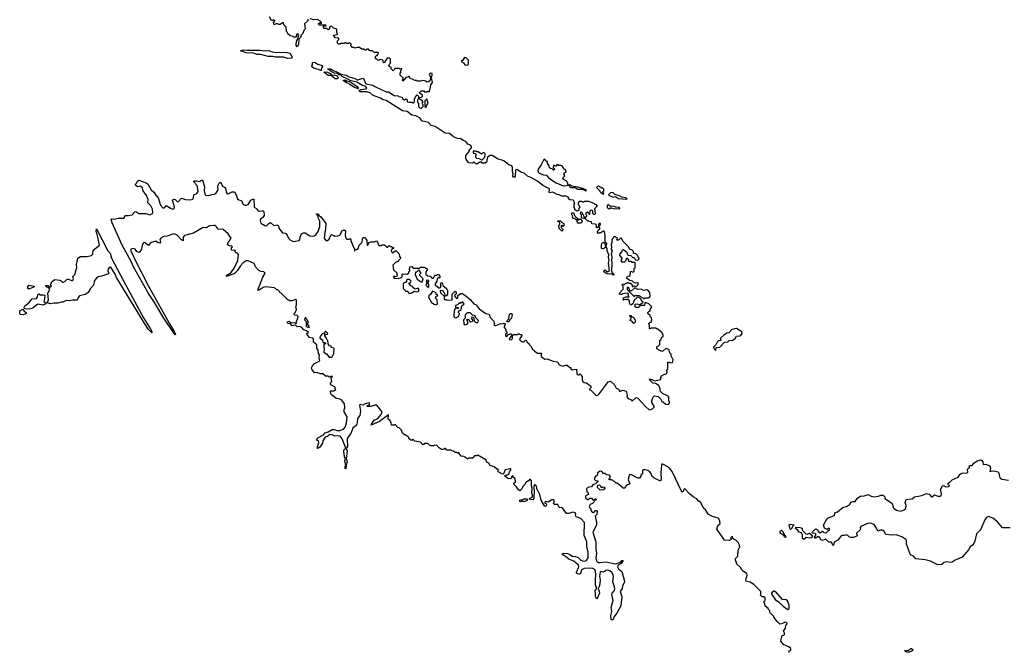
# Model space of a CAD drawing. Extents: x 2219101 to 2444320, y 201258 to 358766.
# Tile 131 of 256: x 2333248 to 2345524, y 278577 to 286468. Entities that reach past the tile are written whole.
import ezdxf

# ---------------------------------------------------------------- set-up
doc = ezdxf.new("R2010")
doc.units = 0

msp = doc.modelspace()

# ---------------------------------------------------------------- linework, layer by layer
at = {"layer": '0CON10XD'}
for points in [[(2336415, 286470), (2336405, 286460), (2336385, 286460), (2336360, 286505)], [(2336842, 286475), (2336838, 286452), (2336799, 286415), (2336808, 286355), (2336802, 286345), (2336792, 286335), (2336777, 286295), (2336756, 286274), (2336747, 286245), (2336728, 286225), (2336723, 286157), (2336705, 286130), (2336693, 286145), (2336694, 286165), (2336701, 286209), (2336720, 286235), (2336720, 286255), (2336728, 286265), (2336725, 286280), (2336715, 286290), (2336700, 286285), (2336700, 286265), (2336685, 286250), (2336665, 286250), (2336657, 286257), (2336620, 286265), (2336592, 286292), (2336588, 286308), (2336572, 286322), (2336570, 286375), (2336540, 286405), (2336535, 286430), (2336525, 286430), (2336495, 286410), (2336475, 286410), (2336468, 286418), (2336455, 286420), (2336422, 286402), (2336410, 286435), (2336430, 286455), (2336428, 286468)], [(2338357, 285793), (2338353, 285783), (2338370, 285755), (2338370, 285745), (2338360, 285705), (2338345, 285692), (2338325, 285690), (2338315, 285700), (2338275, 285710), (2338245, 285700), (2338205, 285700), (2338195, 285710), (2338175, 285710), (2338147, 285727), (2338122, 285732), (2338105, 285760), (2338095, 285760), (2338085, 285750), (2338062, 285748), (2338025, 285700), (2338020, 285715), (2338030, 285725), (2338030, 285745), (2337990, 285775), (2337990, 285805), (2338000, 285815), (2338000, 285835), (2338010, 285845), (2338008, 285858), (2337985, 285850), (2337975, 285860), (2337925, 285860), (2337918, 285842), (2337902, 285832), (2337880, 285855), (2337878, 285878), (2337862, 285882), (2337850, 285895), (2337852, 285908), (2337870, 285925), (2337870, 285975), (2337859, 285989), (2337831, 285989), (2337802, 285948), (2337800, 285935), (2337785, 285930), (2337780, 285955), (2337768, 285968), (2337735, 285970), (2337728, 285962), (2337715, 285960), (2337698, 285978), (2337682, 285982), (2337682, 286008), (2337695, 286020), (2337710, 286020), (2337710, 286035), (2337720, 286045), (2337715, 286060), (2337665, 286060), (2337645, 286080), (2337615, 286080), (2337595, 286100), (2337575, 286100), (2337565, 286090), (2337555, 286090), (2337535, 286100), (2337515, 286100), (2337485, 286120), (2337455, 286122), (2337425, 286112), (2337415, 286120), (2337395, 286120), (2337378, 286145), (2337380, 286165), (2337355, 286180), (2337345, 286170), (2337325, 286170), (2337318, 286178), (2337305, 286180), (2337295, 286170), (2337245, 286170), (2337235, 286160), (2337222, 286162), (2337210, 286175), (2337210, 286205), (2337228, 286222), (2337228, 286238), (2337182, 286242), (2337160, 286275), (2337210, 286285), (2337210, 286295), (2337200, 286305), (2337200, 286345), (2337190, 286355), (2337162, 286362), (2337135, 286388), (2337112, 286378), (2337110, 286355), (2337095, 286340), (2337078, 286358), (2337045, 286360), (2337030, 286375), (2337045, 286390), (2337068, 286392), (2337065, 286400), (2336985, 286400), (2336970, 286415), (2336985, 286430), (2336995, 286430), (2337005, 286420), (2337010, 286425), (2337010, 286435), (2336990, 286455), (2336955, 286470), (2336915, 286468), (2336868, 286478)], [(2336585, 285986), (2336535, 285999), (2336435, 286000), (2336405, 286010), (2336345, 286011), (2336255, 286032), (2336205, 286033), (2336161, 286051), (2336070, 286055), (2336002, 286078), (2336037, 286093), (2336085, 286088), (2336245, 286090), (2336305, 286081), (2336355, 286082), (2336395, 286069), (2336455, 286060), (2336565, 286062), (2336615, 286050), (2336625, 286042), (2336644, 285996), (2336635, 285988), (2336585, 285986)], [(2337005, 285833), (2336915, 285862), (2336887, 285885), (2336899, 285905), (2336899, 285935), (2336925, 285940), (2336965, 285912), (2337020, 285895), (2337022, 285885), (2337011, 285865), (2337006, 285846), (2337010, 285835), (2337005, 285833)], [(2338835, 285903), (2338843, 285917), (2338844, 285964), (2338813, 285993), (2338795, 285998), (2338769, 285961), (2338750, 285945), (2338779, 285929), (2338798, 285905), (2338835, 285903)], [(2337205, 285731), (2337182, 285732), (2337132, 285772), (2337092, 285772), (2337040, 285815), (2337075, 285816), (2337117, 285796), (2337135, 285778), (2337165, 285781), (2337207, 285767), (2337220, 285745), (2337205, 285731)], [(2341163, 281963), (2341235, 281980), (2341247, 281993), (2341243, 282005), (2341250, 282025), (2341278, 282042), (2341316, 282054), (2341320, 282075), (2341312, 282095), (2341330, 282115), (2341330, 282195), (2341345, 282198), (2341365, 282188), (2341387, 282193), (2341396, 282226), (2341372, 282275), (2341370, 282295), (2341353, 282313), (2341347, 282347), (2341340, 282355), (2341305, 282368), (2341266, 282334), (2341255, 282330), (2341203, 282353), (2341190, 282365), (2341192, 282388), (2341205, 282390), (2341230, 282415), (2341230, 282465), (2341240, 282475), (2341252, 282508), (2341270, 282515), (2341270, 282535), (2341255, 282572), (2341235, 282580), (2341205, 282610), (2341195, 282610), (2341185, 282620), (2341115, 282620), (2341108, 282612), (2341100, 282615), (2341100, 282655), (2341093, 282677), (2341105, 282690), (2341120, 282695), (2341130, 282725), (2341125, 282750), (2341110, 282765), (2341108, 282778), (2341080, 282805), (2341080, 282815), (2341092, 282828), (2341110, 282835), (2341110, 282855), (2341128, 282885), (2341122, 282895), (2341090, 282925), (2341045, 282940), (2341040, 282935), (2341038, 282902), (2340988, 282902), (2340962, 282878), (2340928, 282878), (2340922, 282885), (2340922, 282918), (2340945, 282922), (2340975, 282910), (2341020, 282945), (2341002, 282962), (2340998, 282978), (2340968, 283008), (2340942, 283008), (2340928, 282982), (2340912, 282978), (2340890, 282925), (2340875, 282910), (2340865, 282910), (2340850, 282935), (2340852, 282962), (2340838, 282978), (2340815, 282980), (2340805, 282972), (2340785, 282980), (2340775, 282970), (2340770, 282975), (2340775, 283000), (2340805, 283010), (2340848, 283012), (2340840, 283025), (2340840, 283045), (2340828, 283058), (2340763, 283047), (2340755, 283040), (2340735, 283040), (2340722, 283052), (2340770, 283105), (2340770, 283145), (2340760, 283155), (2340762, 283168), (2340775, 283170), (2340785, 283160), (2340802, 283178), (2340815, 283180), (2340825, 283190), (2340838, 283188), (2340842, 283182), (2340865, 283180), (2340878, 283168), (2340885, 283140), (2340895, 283140), (2340905, 283150), (2340935, 283140), (2340960, 283165), (2340957, 283187), (2340925, 283182), (2340905, 283188), (2340888, 283208), (2340853, 283213), (2340812, 283245), (2340825, 283268), (2340860, 283275), (2340862, 283328), (2340875, 283330), (2340882, 283322), (2340895, 283320), (2340908, 283332), (2340910, 283365), (2340920, 283375), (2340920, 283435), (2340915, 283440), (2340885, 283440), (2340875, 283450), (2340842, 283452), (2340840, 283475), (2340825, 283490), (2340812, 283488), (2340800, 283455), (2340788, 283442), (2340752, 283442), (2340750, 283475), (2340760, 283485), (2340760, 283495), (2340730, 283525), (2340733, 283547), (2340760, 283575), (2340762, 283598), (2340775, 283600), (2340818, 283568), (2340820, 283545), (2340832, 283532), (2340868, 283528), (2340892, 283502), (2340905, 283500), (2340918, 283488), (2340922, 283472), (2340955, 283470), (2340968, 283482), (2340970, 283495), (2340960, 283505), (2340956, 283526), (2340945, 283530), (2340925, 283550), (2340902, 283552), (2340900, 283575), (2340878, 283598), (2340850, 283605), (2340840, 283635), (2340767, 283707), (2340750, 283745), (2340740, 283745), (2340715, 283720), (2340695, 283720), (2340690, 283725), (2340700, 283735), (2340698, 283748), (2340685, 283750), (2340675, 283760), (2340655, 283760), (2340648, 283742), (2340630, 283725), (2340630, 283685), (2340620, 283665), (2340628, 283635), (2340623, 283605), (2340633, 283585), (2340622, 283545), (2340632, 283505), (2340626, 283475), (2340632, 283425), (2340626, 283335), (2340637, 283307), (2340657, 283295), (2340656, 283284), (2340645, 283283), (2340627, 283297), (2340595, 283292), (2340568, 283298), (2340531, 283325), (2340533, 283337), (2340545, 283347), (2340575, 283324), (2340600, 283335), (2340589, 283431), (2340596, 283465), (2340588, 283505), (2340592, 283535), (2340570, 283585), (2340574, 283615), (2340560, 283635), (2340568, 283675), (2340548, 283698), (2340546, 283775), (2340537, 283825), (2340525, 283830), (2340515, 283820), (2340505, 283820), (2340495, 283810), (2340475, 283810), (2340465, 283800), (2340450, 283805), (2340450, 283825), (2340460, 283835), (2340462, 283848), (2340480, 283855), (2340480, 283875), (2340470, 283885), (2340470, 283895), (2340488, 283912), (2340488, 283928), (2340475, 283930), (2340462, 283918), (2340460, 283875), (2340445, 283870), (2340440, 283875), (2340440, 283905), (2340428, 283918), (2340382, 283922), (2340378, 283948), (2340345, 283950), (2340338, 283958), (2340325, 283960), (2340300, 283985), (2340302, 284008), (2340320, 284015), (2340320, 284025), (2340310, 284035), (2340312, 284058), (2340325, 284070), (2340338, 284058), (2340342, 284042), (2340358, 284042), (2340360, 284085), (2340372, 284098), (2340388, 284088), (2340390, 284055), (2340402, 284042), (2340415, 284040), (2340425, 284050), (2340420, 284115), (2340448, 284142), (2340448, 284148), (2340438, 284158), (2340422, 284162), (2340410, 284175), (2340345, 284200), (2340285, 284200), (2340275, 284190), (2340265, 284190), (2340255, 284200), (2340225, 284200), (2340210, 284185), (2340210, 284165), (2340220, 284155), (2340230, 284125), (2340220, 284115), (2340218, 284092), (2340208, 284082), (2340195, 284080), (2340170, 284095), (2340170, 284115), (2340160, 284125), (2340160, 284165), (2340170, 284175), (2340160, 284185), (2340160, 284205), (2340148, 284218), (2340105, 284220), (2340090, 284235), (2340090, 284255), (2340055, 284266), (2340005, 284268), (2339975, 284283), (2339948, 284288), (2339895, 284317), (2339855, 284310), (2339850, 284315), (2339852, 284355), (2339845, 284362), (2339772, 284402), (2339705, 284456), (2339619, 284499), (2339578, 284518), (2339539, 284555), (2339497, 284567), (2339445, 284599), (2339435, 284596), (2339429, 284585), (2339423, 284515), (2339416, 284504), (2339404, 284504), (2339394, 284515), (2339400, 284545), (2339392, 284575), (2339392, 284625), (2339385, 284644), (2339345, 284659), (2339285, 284708), (2339205, 284734), (2339140, 284775), (2339114, 284776), (2339082, 284755), (2339067, 284693), (2339052, 284678), (2339015, 284680), (2339005, 284690), (2338985, 284690), (2338955, 284670), (2338935, 284670), (2338915, 284690), (2338905, 284690), (2338895, 284680), (2338842, 284682), (2338808, 284735), (2338808, 284775), (2338850, 284825), (2338850, 284835), (2338882, 284868), (2338882, 284885), (2338869, 284905), (2338836, 284916), (2338810, 284950), (2338775, 284960), (2338745, 284988), (2338725, 284981), (2338706, 284986), (2338656, 285006), (2338605, 285048), (2338554, 285054), (2338426, 285135), (2338379, 285149), (2338344, 285184), (2338295, 285199), (2338265, 285201), (2338236, 285246), (2338185, 285269), (2338137, 285277), (2338080, 285325), (2338020, 285330), (2337815, 285459), (2337779, 285469), (2337745, 285491), (2337655, 285522), (2337616, 285555), (2337575, 285569), (2337489, 285569), (2337480, 285585), (2337502, 285598), (2337569, 285605), (2337576, 285615), (2337565, 285634), (2337513, 285653), (2337449, 285689), (2337365, 285708), (2337338, 285728), (2337270, 285760), (2337250, 285780), (2337225, 285780), (2337208, 285798), (2337173, 285803), (2337135, 285819), (2337105, 285842), (2337092, 285845), (2337088, 285855), (2337115, 285856), (2337139, 285845), (2337165, 285830), (2337195, 285824), (2337215, 285808), (2337255, 285790), (2337318, 285778), (2337355, 285755), (2337425, 285736), (2337455, 285718), (2337465, 285716), (2337525, 285738), (2337534, 285734), (2337565, 285669), (2337652, 285652), (2337675, 285634), (2337815, 285568), (2337847, 285567), (2337915, 285523), (2337965, 285520), (2337975, 285510), (2338015, 285500), (2338020, 285485), (2338035, 285472), (2338045, 285470), (2338065, 285480), (2338078, 285468), (2338080, 285445), (2338085, 285443), (2338105, 285438), (2338135, 285440), (2338145, 285430), (2338158, 285432), (2338170, 285445), (2338170, 285485), (2338180, 285495), (2338182, 285508), (2338205, 285530), (2338220, 285515), (2338220, 285485), (2338210, 285475), (2338208, 285455), (2338208, 285438), (2338220, 285425), (2338220, 285385), (2338235, 285370), (2338255, 285362), (2338280, 285385), (2338280, 285405), (2338270, 285415), (2338270, 285435), (2338280, 285445), (2338258, 285468), (2338245, 285470), (2338230, 285485), (2338242, 285498), (2338258, 285502), (2338270, 285515), (2338270, 285525), (2338230, 285555), (2338255, 285580), (2338285, 285580), (2338295, 285570), (2338325, 285570), (2338335, 285578), (2338345, 285570), (2338356, 285574), (2338371, 285625), (2338373, 285657), (2338394, 285685), (2338380, 285745), (2338392, 285775), (2338392, 285795), (2338375, 285803), (2338357, 285793)], [(2337465, 285600), (2337459, 285609), (2337423, 285623), (2337367, 285655), (2337351, 285671), (2337321, 285681), (2337282, 285708), (2337290, 285715), (2337306, 285716), (2337324, 285704), (2337358, 285698), (2337378, 285688), (2337456, 285635), (2337469, 285615), (2337465, 285600)], [(2338315, 285372), (2338318, 285392), (2338339, 285425), (2338325, 285480), (2338300, 285455), (2338300, 285385), (2338315, 285372)], [(2339015, 284720), (2339047, 284753), (2339052, 284795), (2339047, 284805), (2339028, 284812), (2339005, 284790), (2338965, 284820), (2338945, 284820), (2338935, 284830), (2338902, 284828), (2338902, 284802), (2338925, 284800), (2338938, 284788), (2338930, 284775), (2338930, 284755), (2338942, 284742), (2338977, 284737), (2339005, 284720), (2339015, 284720)], [(2340035, 284395), (2340090, 284405), (2340080, 284415), (2340080, 284435), (2340070, 284445), (2340070, 284455), (2340035, 284470), (2340020, 284485), (2340022, 284498), (2340040, 284515), (2340040, 284535), (2340033, 284547), (2340042, 284558), (2340060, 284565), (2340058, 284588), (2340048, 284598), (2340032, 284602), (2340015, 284640), (2340005, 284640), (2339995, 284650), (2339965, 284650), (2339955, 284660), (2339942, 284658), (2339935, 284640), (2339925, 284640), (2339915, 284650), (2339902, 284648), (2339900, 284625), (2339920, 284605), (2339905, 284590), (2339888, 284608), (2339865, 284610), (2339852, 284622), (2339850, 284645), (2339830, 284675), (2339828, 284698), (2339815, 284700), (2339800, 284715), (2339798, 284728), (2339782, 284725), (2339751, 284659), (2339711, 284605), (2339709, 284585), (2339715, 284564), (2339725, 284555), (2339778, 284535), (2339817, 284527), (2339839, 284495), (2339935, 284434), (2340022, 284395), (2340035, 284395)], [(2340663, 279347), (2340667, 279365), (2340662, 279395), (2340644, 279455), (2340649, 279525), (2340635, 279570), (2340605, 279594), (2340575, 279602), (2340555, 279596), (2340527, 279577), (2340495, 279587), (2340484, 279576), (2340475, 279525), (2340486, 279475), (2340475, 279405), (2340458, 279372), (2340474, 279335), (2340476, 279315), (2340445, 279241), (2340425, 279275), (2340427, 279315), (2340421, 279349), (2340444, 279375), (2340428, 279418), (2340425, 279475), (2340431, 279551), (2340421, 279605), (2340385, 279628), (2340285, 279624), (2340253, 279607), (2340240, 279560), (2340225, 279553), (2340206, 279556), (2340190, 279565), (2340190, 279575), (2340219, 279645), (2340214, 279665), (2340155, 279716), (2340095, 279741), (2340071, 279761), (2340020, 279795), (2340013, 279807), (2340027, 279813), (2340078, 279808), (2340105, 279799), (2340135, 279777), (2340175, 279774), (2340211, 279761), (2340245, 279725), (2340265, 279718), (2340286, 279716), (2340315, 279724), (2340334, 279755), (2340337, 279825), (2340319, 279895), (2340320, 279955), (2340287, 280035), (2340288, 280198), (2340245, 280248), (2340187, 280267), (2340178, 280285), (2340180, 280305), (2340175, 280317), (2340145, 280327), (2340095, 280310), (2340065, 280310), (2340019, 280369), (2340005, 280380), (2339974, 280384), (2339955, 280420), (2339915, 280420), (2339902, 280435), (2339916, 280464), (2339905, 280479), (2339882, 280478), (2339835, 280450), (2339802, 280458), (2339792, 280442), (2339810, 280435), (2339817, 280415), (2339809, 280401), (2339795, 280397), (2339749, 280475), (2339731, 280545), (2339706, 280596), (2339698, 280605), (2339689, 280649), (2339675, 280668), (2339664, 280665), (2339656, 280645), (2339662, 280575), (2339656, 280525), (2339659, 280495), (2339645, 280480), (2339610, 280485), (2339602, 280495), (2339638, 280512), (2339644, 280525), (2339634, 280564), (2339638, 280625), (2339627, 280655), (2339627, 280717), (2339615, 280732), (2339605, 280732), (2339593, 280717), (2339558, 280695), (2339542, 280665), (2339520, 280645), (2339508, 280615), (2339485, 280592), (2339465, 280602), (2339443, 280643), (2339410, 280675), (2339410, 280685), (2339428, 280702), (2339430, 280715), (2339420, 280745), (2339402, 280762), (2339398, 280778), (2339380, 280765), (2339378, 280752), (2339365, 280740), (2339335, 280747), (2339305, 280772), (2339292, 280775), (2339303, 280787), (2339322, 280788), (2339345, 280800), (2339360, 280840), (2339372, 280848), (2339372, 280865), (2339365, 280872), (2339345, 280860), (2339300, 280855), (2339278, 280802), (2339265, 280800), (2339215, 280830), (2339215, 280860), (2339195, 280862), (2339165, 280889), (2339115, 280908), (2339095, 280938), (2339070, 280950), (2339059, 280979), (2338982, 281022), (2338965, 281040), (2338952, 281028), (2338915, 281030), (2338908, 281012), (2338895, 281000), (2338845, 281000), (2338838, 280992), (2338825, 280990), (2338805, 281010), (2338795, 281010), (2338785, 281020), (2338750, 281025), (2338718, 281068), (2338705, 281060), (2338695, 281070), (2338675, 281070), (2338658, 281088), (2338635, 281090), (2338625, 281100), (2338575, 281100), (2338555, 281120), (2338545, 281120), (2338532, 281108), (2338508, 281108), (2338480, 281125), (2338447, 281157), (2338425, 281160), (2338405, 281152), (2338375, 281152), (2338355, 281160), (2338335, 281180), (2338295, 281180), (2338285, 281170), (2338265, 281170), (2338258, 281188), (2338245, 281200), (2338175, 281210), (2338155, 281230), (2338145, 281230), (2338135, 281220), (2338123, 281223), (2338100, 281245), (2338100, 281255), (2338090, 281265), (2338055, 281290), (2338045, 281290), (2338022, 281312), (2338008, 281348), (2337978, 281378), (2337962, 281382), (2337928, 281418), (2337915, 281410), (2337882, 281412), (2337880, 281445), (2337870, 281455), (2337868, 281468), (2337840, 281485), (2337845, 281538), (2337735, 281458), (2337631, 281411), (2337632, 281425), (2337669, 281471), (2337712, 281495), (2337755, 281544), (2337768, 281575), (2337702, 281662), (2337675, 281662), (2337625, 281642), (2337590, 281645), (2337580, 281655), (2337610, 281665), (2337610, 281685), (2337605, 281688), (2337553, 281677), (2337525, 281660), (2337495, 281668), (2337485, 281660), (2337497, 281585), (2337490, 281530), (2337460, 281495), (2337456, 281445), (2337445, 281412), (2337403, 281375), (2337376, 281305), (2337345, 281271), (2337332, 281245), (2337336, 281145), (2337316, 281124), (2337332, 281085), (2337319, 280995), (2337332, 280955), (2337317, 280913), (2337315, 280865), (2337305, 280868), (2337304, 280895), (2337313, 280907), (2337301, 280965), (2337311, 280995), (2337299, 281015), (2337290, 281085), (2337295, 281106), (2337313, 281125), (2337270, 281240), (2337245, 281274), (2337225, 281279), (2337175, 281273), (2337145, 281289), (2337114, 281296), (2337085, 281270), (2337055, 281259), (2337029, 281215), (2337021, 281185), (2336989, 281135), (2336965, 281120), (2336958, 281125), (2336978, 281195), (2336973, 281213), (2336949, 281225), (2336965, 281254), (2337035, 281289), (2337055, 281316), (2337095, 281326), (2337144, 281356), (2337168, 281358), (2337204, 281346), (2337237, 281343), (2337285, 281362), (2337304, 281385), (2337321, 281435), (2337332, 281515), (2337292, 281575), (2337293, 281605), (2337303, 281625), (2337296, 281676), (2337265, 281722), (2337240, 281735), (2337194, 281744), (2337137, 281787), (2337127, 281805), (2337122, 281838), (2337163, 281837), (2337190, 281855), (2337180, 281865), (2337180, 281885), (2337135, 281910), (2337122, 281925), (2337123, 281937), (2337140, 281955), (2337130, 281995), (2337146, 282016), (2337125, 282020), (2337118, 282012), (2337105, 282010), (2337092, 282022), (2337062, 282022), (2337025, 282052), (2336995, 282050), (2336955, 282068), (2336925, 282062), (2336889, 282109), (2336884, 282126), (2336898, 282152), (2336925, 282178), (2336990, 282215), (2336983, 282245), (2336986, 282286), (2336974, 282304), (2336967, 282347), (2336952, 282372), (2336952, 282412), (2336912, 282445), (2336909, 282489), (2336897, 282497), (2336862, 282502), (2336827, 282545), (2336835, 282560), (2336850, 282565), (2336825, 282588), (2336791, 282601), (2336767, 282627), (2336742, 282642), (2336705, 282639), (2336685, 282658), (2336663, 282653), (2336645, 282650), (2336625, 282674), (2336590, 282680), (2336582, 282695), (2336606, 282706), (2336635, 282686), (2336665, 282692), (2336679, 282689), (2336685, 282680), (2336697, 282683), (2336698, 282712), (2336717, 282743), (2336720, 282765), (2336705, 282780), (2336672, 282782), (2336670, 282805), (2336688, 282822), (2336690, 282835), (2336700, 282845), (2336700, 282865), (2336690, 282875), (2336700, 282915), (2336698, 282968), (2336685, 282980), (2336645, 282960), (2336615, 282960), (2336605, 282970), (2336595, 282970), (2336508, 283058), (2336495, 283060), (2336488, 283078), (2336465, 283100), (2336455, 283100), (2336437, 283117), (2336422, 283122), (2336317, 283137), (2336285, 283127), (2336235, 283093), (2336225, 283090), (2336218, 283095), (2336280, 283255), (2336307, 283305), (2336292, 283322), (2336255, 283327), (2336224, 283344), (2336186, 283385), (2336172, 283425), (2336095, 283462), (2336071, 283459), (2336035, 283436), (2335995, 283395), (2335962, 283338), (2335920, 283300), (2335823, 283263), (2335838, 283285), (2335878, 283312), (2335913, 283355), (2335935, 283392), (2335967, 283465), (2335976, 283536), (2335969, 283549), (2335955, 283560), (2335945, 283560), (2335930, 283575), (2335938, 283588), (2335890, 283595), (2335890, 283625), (2335900, 283635), (2335890, 283645), (2335865, 283646), (2335838, 283658), (2335845, 283688), (2335865, 283708), (2335883, 283745), (2335845, 283796), (2335785, 283851), (2335724, 283854), (2335702, 283885), (2335685, 283899), (2335665, 283903), (2335615, 283897), (2335575, 283870), (2335534, 283874), (2335415, 283804), (2335302, 283775), (2335284, 283755), (2335285, 283710), (2335263, 283723), (2335206, 283785), (2335165, 283796), (2335085, 283768), (2335045, 283764), (2335008, 283745), (2334996, 283725), (2335001, 283695), (2334995, 283680), (2334975, 283686), (2334945, 283707), (2334905, 283694), (2334880, 283685), (2334855, 283652), (2334805, 283688), (2334793, 283685), (2334775, 283655), (2334766, 283605), (2334747, 283573), (2334735, 283566), (2334710, 283575), (2334686, 283605), (2334665, 283613), (2334635, 283607), (2334633, 283585), (2334704, 283434), (2334851, 283151), (2335111, 282681), (2335175, 282580), (2335189, 282541), (2335185, 282538), (2335165, 282565), (2335045, 282745), (2334930, 282940), (2334855, 283053), (2334668, 283385), (2334642, 283445), (2334522, 283665), (2334402, 283935), (2334390, 283980), (2334394, 283986), (2334425, 283981), (2334474, 283994), (2334545, 283993), (2334565, 284027), (2334605, 284026), (2334650, 284035), (2334685, 284073), (2334695, 284077), (2334735, 284050), (2334825, 284050), (2334866, 284034), (2334898, 284045), (2334908, 284065), (2334903, 284105), (2334884, 284145), (2334846, 284185), (2334848, 284225), (2334829, 284275), (2334787, 284335), (2334774, 284374), (2334755, 284393), (2334715, 284384), (2334690, 284405), (2334692, 284418), (2334705, 284430), (2334717, 284455), (2334735, 284467), (2334825, 284434), (2334845, 284420), (2334886, 284345), (2334918, 284318), (2334945, 284278), (2334968, 284258), (2335002, 284155), (2335035, 284116), (2335056, 284125), (2335075, 284150), (2335135, 284114), (2335155, 284106), (2335165, 284110), (2335177, 284123), (2335178, 284135), (2335164, 284175)], [(2335164, 284175), (2335154, 284215), (2335165, 284229), (2335185, 284226), (2335211, 284201), (2335225, 284198), (2335265, 284242), (2335315, 284224), (2335375, 284222), (2335405, 284230), (2335416, 284245), (2335418, 284285), (2335455, 284301), (2335472, 284325), (2335464, 284385), (2335455, 284404), (2335418, 284445), (2335418, 284452), (2335432, 284458), (2335455, 284459), (2335489, 284451), (2335525, 284470), (2335550, 284385), (2335548, 284335), (2335554, 284294), (2335565, 284280), (2335606, 284274), (2335645, 284288), (2335675, 284290), (2335695, 284300), (2335723, 284347), (2335716, 284385), (2335720, 284405), (2335735, 284429), (2335755, 284440), (2335775, 284390), (2335815, 284370), (2335822, 284315), (2335835, 284298), (2335855, 284300), (2335895, 284321), (2335925, 284320), (2335948, 284285), (2335962, 284232), (2335980, 284220), (2336015, 284212), (2336032, 284165), (2336055, 284153), (2336075, 284153), (2336095, 284163), (2336128, 284215), (2336155, 284230), (2336165, 284228), (2336171, 284131), (2336200, 284115), (2336203, 284103), (2336220, 284085), (2336235, 284078), (2336265, 284083), (2336285, 284082), (2336292, 284075), (2336297, 284025), (2336284, 284006), (2336247, 283975), (2336244, 283965), (2336255, 283931), (2336305, 283901), (2336325, 283897), (2336354, 283926), (2336375, 283937), (2336415, 283902), (2336465, 283910), (2336488, 283855), (2336525, 283810), (2336556, 283806), (2336575, 283798), (2336598, 283745), (2336625, 283718), (2336662, 283702), (2336733, 283715), (2336740, 283725), (2336743, 283755), (2336763, 283795), (2336785, 283810), (2336805, 283809), (2336865, 283774), (2336894, 283766), (2336919, 283771), (2336940, 283785), (2336967, 283825), (2336991, 283889), (2336989, 283955), (2336970, 283995), (2336968, 284018), (2336952, 284035), (2336950, 284045), (2336955, 284048), (2336965, 284048), (2336978, 284028), (2337007, 284005), (2337063, 283925), (2337060, 283855), (2337050, 283815), (2337044, 283745), (2337065, 283712), (2337085, 283712), (2337105, 283732), (2337125, 283780), (2337135, 283788), (2337155, 283782), (2337175, 283768), (2337212, 283772), (2337235, 283782), (2337246, 283794), (2337264, 283836), (2337295, 283848), (2337310, 283835), (2337307, 283777), (2337318, 283738), (2337325, 283730), (2337355, 283730), (2337365, 283740), (2337375, 283730), (2337378, 283705), (2337390, 283685), (2337395, 283660), (2337412, 283622), (2337420, 283615), (2337420, 283585), (2337425, 283580), (2337432, 283598), (2337445, 283600), (2337468, 283615), (2337482, 283655), (2337518, 283695), (2337520, 283735), (2337535, 283750), (2337545, 283750), (2337577, 283717), (2337580, 283655), (2337585, 283650), (2337605, 283690), (2337625, 283698), (2337665, 283698), (2337695, 283708), (2337710, 283695), (2337725, 283650), (2337755, 283650), (2337765, 283660), (2337795, 283660), (2337825, 283630), (2337838, 283632), (2337840, 283645), (2337855, 283650), (2337865, 283640), (2337885, 283640), (2337892, 283632), (2337908, 283628), (2337910, 283615), (2337892, 283608), (2337880, 283595), (2337882, 283572), (2337895, 283560), (2337938, 283588), (2337978, 283548), (2337983, 283513), (2338000, 283495), (2337970, 283465), (2337965, 283450), (2337935, 283438), (2337901, 283405), (2337908, 283348), (2337949, 283309), (2337951, 283295), (2337952, 283275), (2337947, 283263), (2337935, 283260), (2337915, 283270), (2337902, 283265), (2337915, 283242), (2337965, 283238), (2338008, 283252), (2338018, 283262), (2338018, 283292), (2338025, 283300), (2338078, 283292), (2338098, 283312), (2338100, 283325), (2338110, 283335), (2338110, 283345), (2338100, 283355), (2338110, 283365), (2338113, 283387), (2338135, 283390), (2338155, 283370), (2338215, 283370), (2338225, 283360), (2338245, 283380), (2338295, 283380), (2338305, 283370), (2338318, 283368), (2338330, 283355), (2338328, 283342), (2338310, 283325), (2338312, 283295), (2338335, 283272), (2338365, 283270), (2338380, 283255), (2338385, 283240), (2338405, 283242), (2338425, 283280), (2338445, 283280), (2338455, 283290), (2338468, 283288), (2338487, 283267), (2338485, 283250), (2338465, 283250), (2338453, 283237), (2338450, 283205), (2338422, 283165), (2338435, 283150), (2338450, 283145), (2338472, 283122), (2338488, 283122), (2338500, 283135), (2338500, 283165), (2338490, 283175), (2338505, 283190), (2338520, 283175), (2338522, 283152), (2338570, 283115), (2338570, 283105), (2338580, 283095), (2338582, 283045), (2338565, 283020), (2338552, 283022), (2338550, 283055), (2338532, 283072), (2338528, 283088), (2338495, 283090), (2338490, 283085), (2338492, 283062), (2338538, 283018), (2338540, 282985), (2338545, 282980), (2338567, 282977), (2338575, 282970), (2338638, 282972), (2338640, 283045), (2338675, 283080), (2338690, 283065), (2338690, 283045), (2338672, 283038), (2338670, 283025), (2338695, 282990), (2338710, 282995), (2338712, 283028), (2338745, 283052), (2338765, 283052), (2338810, 283025), (2338870, 282975), (2338910, 282925), (2338940, 282910), (2338975, 282863), (2339060, 282805), (2339100, 282795), (2339113, 282753), (2339157, 282707), (2339162, 282682), (2339170, 282675), (2339160, 282665), (2339170, 282655), (2339185, 282653), (2339245, 282678), (2339265, 282673), (2339285, 282683), (2339300, 282680), (2339301, 282665), (2339289, 282645), (2339288, 282628), (2339310, 282605), (2339310, 282585), (2339320, 282575), (2339320, 282555), (2339305, 282540), (2339304, 282524), (2339317, 282513), (2339340, 282540), (2339365, 282550), (2339378, 282548), (2339382, 282528), (2339353, 282497), (2339352, 282485), (2339360, 282475), (2339383, 282477), (2339392, 282495), (2339390, 282525), (2339408, 282542), (2339455, 282540), (2339462, 282548), (2339475, 282550), (2339485, 282540), (2339505, 282540), (2339510, 282525), (2339481, 282489), (2339487, 282467), (2339515, 282450), (2339535, 282450), (2339555, 282470), (2339568, 282468), (2339572, 282452), (2339600, 282425), (2339602, 282412), (2339625, 282390), (2339640, 282355), (2339660, 282345), (2339662, 282332), (2339675, 282330), (2339705, 282310), (2339758, 282308), (2339750, 282295), (2339750, 282265), (2339795, 282232), (2339825, 282238), (2339833, 282233), (2339898, 282208), (2339952, 282202), (2339972, 282165), (2340015, 282148), (2340055, 282160), (2340075, 282158), (2340105, 282130), (2340118, 282128), (2340120, 282115), (2340135, 282100), (2340188, 282108), (2340192, 282052), (2340205, 282040), (2340225, 282040), (2340235, 282050), (2340248, 282038), (2340250, 282025), (2340260, 282015), (2340260, 281975), (2340270, 281955), (2340285, 281942), (2340315, 281940), (2340370, 281895), (2340370, 281875), (2340352, 281858), (2340352, 281852), (2340368, 281848), (2340435, 281780), (2340465, 281790), (2340575, 281940), (2340585, 281950), (2340615, 281960), (2340663, 281913), (2340684, 281874), (2340715, 281860), (2340732, 281832), (2340765, 281848), (2340810, 281835), (2340820, 281785), (2340818, 281765), (2340832, 281745), (2340870, 281725), (2340885, 281710), (2340933, 281757), (2340955, 281748), (2341055, 281640), (2341092, 281605), (2341105, 281601), (2341137, 281613), (2341157, 281633), (2341157, 281647), (2341128, 281695), (2341128, 281715), (2341140, 281755), (2341164, 281776), (2341209, 281769), (2341242, 281735), (2341255, 281710), (2341305, 281672), (2341335, 281670), (2341350, 281685), (2341350, 281705), (2341340, 281715), (2341340, 281765), (2341315, 281782), (2341260, 281805), (2341235, 281830), (2341230, 281875), (2341216, 281906), (2341175, 281932), (2341140, 281935), (2341102, 281972), (2341100, 281985), (2341105, 281990), (2341115, 281980), (2341135, 281980), (2341163, 281963)], [(2340305, 284334), (2340310, 284335), (2340310, 284345), (2340288, 284348), (2340275, 284358), (2340209, 284379), (2340133, 284393), (2340105, 284410), (2340100, 284405), (2340102, 284385), (2340120, 284375), (2340173, 284373), (2340205, 284354), (2340263, 284353), (2340305, 284334)], [(2340525, 284292), (2340530, 284305), (2340520, 284315), (2340520, 284325), (2340530, 284335), (2340530, 284355), (2340517, 284367), (2340505, 284368), (2340465, 284390), (2340452, 284388), (2340440, 284375), (2340480, 284335), (2340480, 284325), (2340492, 284312), (2340525, 284292)], [(2340815, 284230), (2340820, 284235), (2340800, 284245), (2340754, 284254), (2340725, 284270), (2340668, 284288), (2340642, 284312), (2340615, 284310), (2340590, 284285), (2340598, 284275), (2340645, 284256), (2340675, 284261), (2340715, 284239), (2340815, 284230)], [(2340275, 283990), (2340262, 283992), (2340250, 284005), (2340250, 284035), (2340240, 284045), (2340245, 284070), (2340258, 284068), (2340280, 284015), (2340290, 284005), (2340275, 283990)], [(2340725, 284110), (2340730, 284115), (2340720, 284125), (2340678, 284128), (2340672, 284135), (2340645, 284141), (2340617, 284137), (2340585, 284158), (2340571, 284155), (2340573, 284125), (2340585, 284114), (2340605, 284110), (2340615, 284120), (2340625, 284120), (2340645, 284112), (2340725, 284110)], [(2340005, 283830), (2339973, 283863), (2339970, 283905), (2339980, 283915), (2339980, 283935), (2339968, 283948), (2339952, 283952), (2339955, 283960), (2339995, 283960), (2340002, 283942), (2340030, 283925), (2340030, 283895), (2340025, 283890), (2340015, 283900), (2340000, 283895), (2340000, 283875), (2340020, 283855), (2340018, 283842), (2340005, 283830)], [(2340202, 283932), (2340200, 283955), (2340210, 283970), (2340185, 283970), (2340178, 283978), (2340142, 283992), (2340140, 284025), (2340130, 284035), (2340132, 284058), (2340158, 284058), (2340160, 284035), (2340170, 284025), (2340172, 284012), (2340208, 283988), (2340210, 283970), (2340225, 283980), (2340245, 283980), (2340258, 283968), (2340260, 283945), (2340245, 283932), (2340202, 283932)], [(2334895, 282562), (2334855, 282602), (2334806, 282675), (2334454, 283254), (2334437, 283295), (2334385, 283382), (2334365, 283379), (2334350, 283355), (2334347, 283335), (2334357, 283305), (2334353, 283297), (2334267, 283267), (2334225, 283259), (2334211, 283249), (2334182, 283215), (2334167, 283155), (2334130, 283115), (2334103, 283065), (2334065, 283039), (2333995, 283022), (2333976, 283004), (2333965, 282968), (2333942, 282968), (2333905, 282969), (2333865, 282960), (2333825, 282964), (2333785, 282944), (2333764, 282946), (2333725, 282934), (2333675, 282933), (2333635, 282922), (2333590, 282935), (2333608, 282975), (2333597, 283053), (2333622, 283105), (2333608, 283128), (2333585, 283130), (2333570, 283145), (2333578, 283152), (2333603, 283153), (2333618, 283138), (2333635, 283138), (2333642, 283145), (2333633, 283163), (2333634, 283175), (2333655, 283206), (2333685, 283226), (2333749, 283219), (2333765, 283211), (2333785, 283190), (2333814, 283206), (2333838, 283232), (2333855, 283232), (2333895, 283214), (2333905, 283214), (2333915, 283223), (2333920, 283235), (2333912, 283265), (2333940, 283295), (2333942, 283325), (2333961, 283375), (2333956, 283415), (2333973, 283495), (2334006, 283514), (2334085, 283514), (2334144, 283525), (2334158, 283545), (2334165, 283595), (2334242, 283655), (2334212, 283792), (2334202, 283828), (2334205, 283858), (2334347, 283585), (2334376, 283555), (2334394, 283494), (2334540, 283210), (2334791, 282751), (2334876, 282615), (2334895, 282578), (2334895, 282562)], [(2340525, 283610), (2340500, 283615), (2340500, 283665), (2340515, 283690), (2340538, 283688), (2340550, 283645), (2340550, 283635), (2340525, 283610)], [(2338265, 283200), (2338280, 283235), (2338238, 283278), (2338238, 283292), (2338250, 283305), (2338250, 283315), (2338228, 283338), (2338215, 283340), (2338195, 283320), (2338182, 283318), (2338178, 283288), (2338203, 283233), (2338255, 283200), (2338265, 283200)], [(2338124, 283056), (2338135, 283061), (2338165, 283082), (2338195, 283073), (2338212, 283078), (2338222, 283088), (2338222, 283105), (2338215, 283118), (2338178, 283108), (2338145, 283130), (2338140, 283145), (2338125, 283150), (2338100, 283185), (2338118, 283192), (2338130, 283205), (2338107, 283227), (2338083, 283227), (2338072, 283218), (2338070, 283205), (2338058, 283192), (2338045, 283190), (2338028, 283175), (2338027, 283117), (2338062, 283082), (2338085, 283080), (2338090, 283065), (2338099, 283059), (2338124, 283056)], [(2338345, 283130), (2338350, 283135), (2338350, 283165), (2338340, 283175), (2338340, 283195), (2338350, 283205), (2338350, 283215), (2338325, 283220), (2338320, 283215), (2338320, 283175), (2338310, 283155), (2338335, 283130), (2338345, 283130)], [(2333355, 283110), (2333350, 283115), (2333350, 283135), (2333360, 283155), (2333428, 283145), (2333427, 283135), (2333375, 283112), (2333355, 283110)], [(2341025, 282990), (2341035, 282992), (2341045, 283000), (2341085, 282998), (2341105, 283010), (2341110, 283025), (2341104, 283065), (2341087, 283087), (2341065, 283098), (2341025, 283092), (2340995, 283108), (2340955, 283102), (2340925, 283120), (2340912, 283118), (2340875, 283088), (2340858, 283088), (2340850, 283095), (2340848, 283118), (2340838, 283128), (2340822, 283128), (2340822, 283102), (2340905, 283020), (2340915, 283020), (2340925, 283030), (2340965, 283028), (2340985, 283020), (2341002, 283002), (2341015, 283000), (2341025, 282990)], [(2333335, 282858), (2333307, 282867), (2333303, 282883), (2333311, 282899), (2333359, 282931), (2333402, 282988), (2333455, 282990), (2333470, 283005), (2333473, 283035), (2333485, 283050), (2333505, 283038), (2333543, 283037), (2333560, 283030), (2333558, 282992), (2333548, 282955), (2333572, 282935), (2333572, 282925), (2333535, 282909), (2333475, 282918), (2333417, 282875), (2333385, 282862), (2333335, 282858)], [(2338445, 282912), (2338458, 282925), (2338452, 282972), (2338432, 282995), (2338442, 283018), (2338458, 283022), (2338460, 283035), (2338442, 283042), (2338440, 283055), (2338430, 283065), (2338395, 283080), (2338370, 283040), (2338347, 283025), (2338343, 283005), (2338381, 282941), (2338415, 282918), (2338445, 282912)], [(2333295, 282788), (2333255, 282792), (2333248, 282805), (2333250, 282835), (2333288, 282858), (2333304, 282834), (2333327, 282817), (2333327, 282805), (2333315, 282794), (2333295, 282788)], [(2338678, 282748), (2338695, 282752), (2338719, 282771), (2338730, 282795), (2338730, 282805), (2338720, 282815), (2338722, 282838), (2338735, 282840), (2338750, 282855), (2338762, 282898), (2338790, 282925), (2338767, 282947), (2338745, 282930), (2338735, 282940), (2338708, 282912), (2338680, 282905), (2338682, 282882), (2338715, 282880), (2338720, 282875), (2338715, 282860), (2338705, 282870), (2338685, 282870), (2338668, 282852), (2338660, 282795), (2338662, 282765), (2338678, 282748)], [(2336855, 282630), (2336860, 282635), (2336857, 282647), (2336840, 282665), (2336840, 282685), (2336850, 282695), (2336840, 282705), (2336838, 282718), (2336822, 282732), (2336818, 282748), (2336805, 282750), (2336800, 282725), (2336820, 282705), (2336820, 282645), (2336830, 282635), (2336855, 282630)], [(2338795, 282664), (2338828, 282672), (2338840, 282685), (2338832, 282712), (2338820, 282725), (2338825, 282730), (2338848, 282728), (2338865, 282700), (2338888, 282702), (2338900, 282715), (2338880, 282745), (2338895, 282760), (2338910, 282745), (2338912, 282712), (2338935, 282690), (2338955, 282690), (2338965, 282700), (2338968, 282715), (2338930, 282755), (2338930, 282765), (2338915, 282780), (2338892, 282782), (2338865, 282810), (2338825, 282810), (2338803, 282787), (2338800, 282745), (2338782, 282725), (2338783, 282675), (2338795, 282664)], [(2339345, 282699), (2339329, 282699), (2339323, 282705), (2339326, 282715), (2339348, 282735), (2339356, 282795), (2339365, 282804), (2339383, 282803), (2339389, 282795), (2339381, 282745), (2339361, 282729), (2339345, 282699)], [(2340905, 282680), (2340878, 282708), (2340860, 282715), (2340860, 282725), (2340870, 282735), (2340870, 282755), (2340853, 282773), (2340855, 282780), (2340868, 282778), (2340882, 282762), (2340898, 282758), (2340910, 282745), (2340910, 282735), (2340920, 282725), (2340920, 282695), (2340905, 282680)], [(2341925, 282343), (2341931, 282379), (2341975, 282383), (2342036, 282444), (2342075, 282449), (2342095, 282466), (2342135, 282469), (2342169, 282491), (2342185, 282520), (2342225, 282524), (2342239, 282531), (2342254, 282555), (2342249, 282575), (2342185, 282616), (2342125, 282603), (2342088, 282562), (2342064, 282556), (2342027, 282533), (2341986, 282495), (2341983, 282483), (2341990, 282465), (2341965, 282463), (2341947, 282453), (2341926, 282414), (2341898, 282385), (2341900, 282365), (2341925, 282343)], [(2337135, 282258), (2337145, 282262), (2337166, 282304), (2337170, 282365), (2337132, 282382), (2337130, 282395), (2337112, 282402), (2337093, 282423), (2337090, 282465), (2337078, 282478), (2337070, 282505), (2337050, 282525), (2337052, 282548), (2337065, 282540), (2337090, 282545), (2337085, 282560), (2337065, 282580), (2337055, 282580), (2337048, 282562), (2337015, 282546), (2337005, 282533), (2336993, 282515), (2336991, 282495), (2337022, 282475), (2337025, 282440), (2337055, 282440), (2337060, 282435), (2337055, 282420), (2337045, 282420), (2337038, 282412), (2337038, 282385), (2337044, 282364), (2337041, 282321), (2337071, 282301), (2337105, 282260), (2337135, 282258)], [(2342842, 278575), (2342840, 278595), (2342860, 278605), (2342860, 278625), (2342837, 278647), (2342775, 278672), (2342738, 278715), (2342752, 278788), (2342775, 278790), (2342782, 278798), (2342782, 278815), (2342770, 278845), (2342796, 278874), (2342800, 278915), (2342818, 278932), (2342818, 278938), (2342805, 278950), (2342785, 278950), (2342747, 278933), (2342725, 278930), (2342692, 278962), (2342650, 279015), (2342650, 279025), (2342602, 279072), (2342600, 279095), (2342582, 279112), (2342580, 279125), (2342542, 279152), (2342537, 279187), (2342530, 279195), (2342530, 279215), (2342540, 279225), (2342540, 279255), (2342525, 279270), (2342505, 279270), (2342482, 279292), (2342490, 279305), (2342490, 279335), (2342400, 279425), (2342355, 279453), (2342310, 279460), (2342302, 279475), (2342304, 279504), (2342317, 279535), (2342315, 279560), (2342270, 279585), (2342250, 279605), (2342236, 279636), (2342188, 279675), (2342182, 279705), (2342170, 279725), (2342172, 279748), (2342200, 279775), (2342200, 279815), (2342210, 279825), (2342200, 279845), (2342228, 279892), (2342224, 279915), (2342206, 279946), (2342175, 279977), (2342142, 279992), (2342135, 280018), (2342125, 280020), (2342110, 280005), (2342120, 279995), (2342120, 279985), (2342095, 279970), (2342035, 279978), (2342012, 280015), (2341940, 280115), (2341953, 280157), (2341980, 280185), (2341977, 280215), (2341965, 280243), (2341955, 280251), (2341885, 280270), (2341835, 280298), (2341796, 280356), (2341772, 280375), (2341738, 280445), (2341705, 280468), (2341690, 280490), (2341645, 280517), (2341598, 280555), (2341545, 280614), (2341533, 280615), (2341515, 280574), (2341505, 280579), (2341381, 280831), (2341350, 280875), (2341335, 280887), (2341265, 280924), (2341255, 280924), (2341248, 280915), (2341241, 280815), (2341247, 280735), (2341236, 280714), (2341154, 280755), (2341131, 280775), (2341121, 280805), (2341105, 280828), (2341077, 280845), (2341046, 280854), (2341025, 280854), (2341011, 280845), (2341013, 280805), (2340992, 280785), (2340992, 280775), (2340975, 280750), (2340955, 280748), (2340867, 280797), (2340851, 280789), (2340841, 280769), (2340832, 280725), (2340853, 280685), (2340852, 280675), (2340825, 280668), (2340807, 280655), (2340785, 280620), (2340770, 280625), (2340740, 280655), (2340695, 280687), (2340685, 280688), (2340665, 280708), (2340625, 280728), (2340595, 280730), (2340592, 280738), (2340610, 280755), (2340610, 280775), (2340600, 280785), (2340565, 280792), (2340545, 280808), (2340528, 280808), (2340505, 280832), (2340485, 280837), (2340450, 280815), (2340450, 280785), (2340422, 280768), (2340413, 280747), (2340410, 280735), (2340425, 280720), (2340458, 280718), (2340449, 280701), (2340425, 280680), (2340394, 280666), (2340377, 280643), (2340345, 280638), (2340315, 280620), (2340320, 280585), (2340330, 280575), (2340340, 280545), (2340302, 280528), (2340302, 280502), (2340325, 280482), (2340337, 280483), (2340355, 280500), (2340375, 280500), (2340395, 280480), (2340415, 280480), (2340425, 280490), (2340440, 280485), (2340412, 280468), (2340405, 280450), (2340390, 280435), (2340361, 280419), (2340348, 280395), (2340350, 280385), (2340370, 280365), (2340370, 280345), (2340385, 280324), (2340405, 280322), (2340425, 280347), (2340440, 280345), (2340448, 280335), (2340444, 280296), (2340422, 280275), (2340440, 280195), (2340437, 280165), (2340392, 280075), (2340432, 279955), (2340430, 279870), (2340440, 279815), (2340432, 279752), (2340435, 279730), (2340444, 279715), (2340465, 279699), (2340485, 279696), (2340555, 279706), (2340675, 279680), (2340737, 279703), (2340755, 279724), (2340772, 279722), (2340747, 279683), (2340708, 279665), (2340702, 279645), (2340715, 279620), (2340756, 279585), (2340789, 279465), (2340788, 279452), (2340763, 279405), (2340757, 279373), (2340734, 279335), (2340754, 279274), (2340741, 279155), (2340691, 279065), (2340661, 279025), (2340645, 278987), (2340635, 278979), (2340623, 278985), (2340618, 279035), (2340630, 279085), (2340623, 279135), (2340647, 279225), (2340630, 279300), (2340636, 279315), (2340663, 279347)], [(2343856, 280186), (2343818, 280185), (2343733, 280145), (2343728, 280135), (2343732, 280115), (2343727, 280105), (2343682, 280065), (2343680, 280055), (2343690, 280035), (2343686, 280024), (2343645, 280010), (2343615, 280009), (2343593, 280013), (2343573, 280035), (2343555, 280042), (2343525, 280033), (2343495, 280033), (2343446, 279975), (2343406, 279954), (2343397, 279935), (2343395, 279910), (2343385, 279912), (2343369, 279949), (2343335, 279950), (2343297, 279987), (2343255, 279972), (2343232, 279985), (2343228, 280005), (2343205, 280017), (2343194, 280016), (2343175, 280000), (2343162, 280002), (2343157, 280015), (2343173, 280035), (2343172, 280052), (2343165, 280060), (2343130, 280065), (2343131, 280079), (2343165, 280112), (2343176, 280116), (2343192, 280105), (2343215, 280070), (2343225, 280067), (2343255, 280088), (2343279, 280069), (2343310, 280070), (2343323, 280097), (2343335, 280092), (2343347, 280115), (2343335, 280127), (2343315, 280110), (2343280, 280125), (2343270, 280165), (2343314, 280245), (2343328, 280255), (2343405, 280282), (2343412, 280315), (2343442, 280328), (2343515, 280388), (2343555, 280396), (2343570, 280405), (2343592, 280418), (2343615, 280448), (2343635, 280457), (2343665, 280458), (2343695, 280500), (2343735, 280527), (2343765, 280523), (2343825, 280547), (2343863, 280523), (2343905, 280518), (2343955, 280524), (2343985, 280537), (2344015, 280538), (2344032, 280515), (2344034, 280494), (2344115, 280442), (2344134, 280414), (2344139, 280385), (2344149, 280369), (2344181, 280351), (2344235, 280338), (2344277, 280353), (2344297, 280373), (2344298, 280408), (2344287, 280445), (2344300, 280485), (2344375, 280491), (2344405, 280517), (2344495, 280535), (2344555, 280558), (2344585, 280550), (2344615, 280518), (2344625, 280518), (2344655, 280543), (2344695, 280523), (2344726, 280524), (2344737, 280535), (2344740, 280555), (2344727, 280607), (2344753, 280655), (2344765, 280656), (2344795, 280640), (2344830, 280645), (2344840, 280655), (2344825, 280670), (2344822, 280685), (2344845, 280698), (2344875, 280727), (2344949, 280761), (2344971, 280795), (2344985, 280809), (2345005, 280814), (2345058, 280812), (2345068, 280825), (2345063, 280855), (2345075, 280873), (2345090, 280880), (2345091, 280909), (2345122, 280908), (2345142, 280935), (2345187, 280965), (2345225, 280977), (2345240, 280975), (2345254, 280955), (2345258, 280918), (2345295, 280924), (2345344, 280904), (2345350, 280875), (2345344, 280834), (2345375, 280840), (2345415, 280837), (2345445, 280827), (2345455, 280812), (2345469, 280755), (2345491, 280735), (2345575, 280724)], [(2340485, 280600), (2340471, 280611), (2340453, 280633), (2340455, 280660), (2340477, 280667), (2340490, 280655), (2340492, 280642), (2340505, 280632), (2340518, 280642), (2340539, 280639), (2340542, 280615), (2340525, 280602), (2340485, 280600)], [(2339535, 280453), (2339515, 280464), (2339495, 280456), (2339485, 280459), (2339482, 280475), (2339495, 280481), (2339515, 280478), (2339535, 280491), (2339573, 280493), (2339577, 280485), (2339565, 280466), (2339535, 280453)], [(2345595, 280129), (2345501, 280131), (2345438, 280205), (2345379, 280249), (2345325, 280273), (2345299, 280255), (2345282, 280228), (2345226, 280105), (2345175, 280055), (2345155, 279965), (2345143, 279935), (2345125, 279913), (2345096, 279894), (2345077, 279855), (2344998, 279765), (2344912, 279728), (2344875, 279703), (2344855, 279699), (2344804, 279704), (2344775, 279696), (2344745, 279674), (2344693, 279667), (2344605, 279715), (2344535, 279732), (2344420, 279745), (2344390, 279775), (2344353, 279793), (2344305, 279928), (2344303, 279975), (2344297, 279985), (2344247, 280017), (2344175, 280044), (2344115, 280037), (2344048, 280048), (2344021, 280091), (2344005, 280100), (2343979, 280101), (2343945, 280090), (2343930, 280125), (2343900, 280170), (2343856, 280186)], [(2342865, 280108), (2342853, 280113), (2342843, 280167), (2342854, 280176), (2342905, 280168), (2342883, 280145), (2342865, 280108)], [(2342795, 280010), (2342782, 280012), (2342778, 280028), (2342731, 280065), (2342729, 280085), (2342735, 280093), (2342745, 280099), (2342759, 280089), (2342781, 280041), (2342800, 280025), (2342795, 280010)], [(2343025, 279983), (2343008, 279998), (2343007, 280037), (2342997, 280067), (2342964, 280074), (2342950, 280100), (2342922, 280122), (2342925, 280138), (2342975, 280136), (2343002, 280125), (2343002, 280102), (2343049, 280055), (2343065, 280051), (2343095, 280063), (2343126, 280036), (2343127, 280015), (2343114, 280006), (2343095, 280001), (2343055, 280008), (2343025, 279983)], [(2342825, 279112), (2342840, 279125), (2342842, 279165), (2342819, 279219), (2342805, 279232), (2342760, 279235), (2342675, 279330), (2342665, 279330), (2342655, 279340), (2342642, 279338), (2342620, 279315), (2342623, 279293), (2342656, 279256), (2342668, 279235), (2342710, 279205), (2342765, 279152), (2342825, 279112)], [(2344345, 278582), (2344388, 278605), (2344365, 278622), (2344355, 278622), (2344343, 278607), (2344325, 278598), (2344280, 278595), (2344305, 278583), (2344345, 278582)]]:
    msp.add_lwpolyline(points, dxfattribs=at)

doc.saveas('drawing.dxf')
